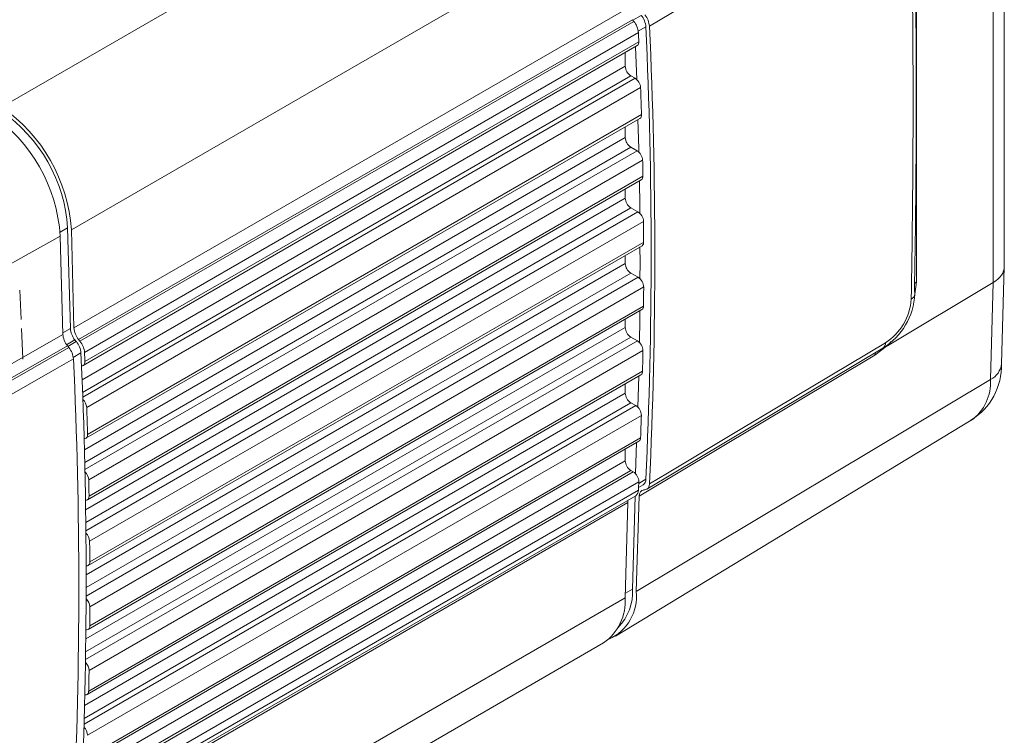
# Model space of a CAD drawing. Header units: millimetres. Extents: x 5 to 415, y 5 to 292.
# Tile 4 of 40: x 99 to 137, y 39 to 66. Entities that reach past the tile are written whole.
import ezdxf

# ---------------------------------------------------------------- set-up
doc = ezdxf.new("R2010")
doc.units = ezdxf.units.MM

msp = doc.modelspace()

# ---------------------------------------------------------------- linework, layer by layer
at = {"color": 7, "linetype": 'Continuous', "lineweight": 0}
for p, q in [((98.2, 62.993), (119.413, 75.239)), ((136.181, 56.279), (136.181, 71.608)), ((100.87, 58.294), (122.083, 70.54)), ((133.237, 69.095), (133.237, 56.298)), ((100.971, 54.535), (122.184, 66.781)), ((122.378, 66.317), (122.699, 66.502)), ((122.361, 66.338), (101.148, 54.092)), ((101.199, 54.029), (122.412, 66.275)), ((122.875, 66.068), (122.582, 65.899)), ((122.588, 65.842), (101.375, 53.595)), ((101.39, 53.249), (122.603, 65.495)), ((101.281, 52.547), (122.085, 64.557)), ((122.297, 64.189), (101.3, 52.068)), ((101.307, 51.883), (122.46, 64.095)), ((122.672, 63.738), (101.459, 51.492)), ((101.493, 50.457), (122.706, 62.703)), ((101.37, 49.87), (122.085, 61.828)), ((122.297, 61.461), (101.382, 49.387)), ((101.388, 49.113), (122.538, 61.322)), ((122.75, 60.96), (101.537, 48.714)), ((101.548, 48.099), (122.762, 60.345)), ((101.417, 47.575), (122.085, 59.506)), ((122.297, 59.139), (101.423, 47.089)), ((101.427, 46.772), (122.572, 58.98)), ((122.784, 58.615), (101.571, 46.369)), ((100.439, 58.203), (100.729, 58.37)), ((92.098, 53.39), (100.446, 58.049)), ((101.576, 45.577), (122.79, 57.823)), ((101.437, 45.084), (122.085, 57.004)), ((122.297, 56.636), (101.437, 44.594)), ((101.436, 44.27), (122.578, 56.474)), ((133.237, 56.298), (133.174, 55.827)), ((136.073, 52.564), (136.181, 56.279)), ((122.79, 56.106), (101.576, 43.859)), ((101.572, 43.126), (122.785, 55.372)), ((100.545, 54.353), (100.832, 54.519)), ((101.424, 42.627), (122.085, 54.554)), ((92.201, 49.537), (100.547, 54.29)), ((101.009, 54.076), (100.69, 53.892)), ((100.741, 53.826), (101.061, 54.011)), ((101.414, 41.838), (122.55, 54.04)), ((122.297, 54.187), (101.418, 42.134)), ((132.272, 54.018), (132.131, 53.857)), ((100.723, 53.847), (92.378, 49.094)), ((101.238, 53.577), (100.941, 53.406)), ((122.763, 53.668), (101.549, 41.422)), ((132.111, 53.851), (132.094, 53.834)), ((131.645, 53.492), (122.613, 48.092)), ((101.534, 40.63), (122.747, 52.876)), ((136.073, 52.564), (122.507, 44.445)), ((122.297, 51.672), (101.364, 39.588)), ((101.377, 40.085), (122.085, 52.04)), ((101.357, 39.361), (122.489, 51.561)), ((122.701, 51.185), (101.488, 38.939)), ((101.459, 38.08), (122.672, 50.326)), ((101.29, 37.447), (122.085, 49.451)), ((101.264, 36.832), (122.392, 49.029)), ((122.297, 49.083), (101.269, 36.945)), ((122.603, 48.649), (101.39, 36.403)), ((122.6, 48.583), (122.875, 48.741)), ((101.375, 36.074), (122.588, 48.32)), ((122.184, 47.847), (100.971, 35.601)), ((122.366, 44.536), (122.088, 44.375)), ((100.87, 31.958), (122.083, 44.204))]:
    msp.add_line(p, q, dxfattribs=at)
at = {"color": 7, "linetype": 'Continuous', "lineweight": 15}
for p, q in [((136.602, 56.887), (136.602, 72.21)), ((122.361, 66.338), (122.412, 66.275)), ((101.328, 53.099), (122.542, 65.345)), ((122.473, 65.305), (122.523, 64.048)), ((122.085, 65.081), (122.085, 64.557)), ((122.297, 64.189), (122.46, 64.095)), ((101.431, 50.311), (122.644, 62.557)), ((122.085, 62.234), (122.085, 61.828)), ((122.297, 61.461), (122.538, 61.322)), ((101.486, 47.957), (122.7, 60.203)), ((122.085, 59.848), (122.085, 59.506)), ((122.297, 59.139), (122.572, 58.98)), ((100.832, 54.519), (100.729, 58.37)), ((100.87, 58.294), (100.971, 54.535)), ((100.547, 54.29), (100.446, 58.049)), ((101.514, 45.438), (122.728, 57.684)), ((122.085, 57.313), (122.085, 57.004)), ((122.297, 56.636), (122.578, 56.474)), ((136.494, 53.162), (136.602, 56.872)), ((136.181, 56.279), (132.131, 53.857)), ((98.951, 54.855), (98.894, 55.984)), ((101.51, 42.991), (122.723, 55.237)), ((122.085, 54.869), (122.085, 54.554)), ((101.009, 54.076), (101.061, 54.011)), ((101.148, 54.092), (101.199, 54.029)), ((122.297, 54.187), (122.55, 54.04)), ((100.774, 53.784), (100.723, 53.847)), ((122.911, 48.359), (131.948, 53.761)), ((131.948, 53.761), (131.956, 53.766)), ((101.471, 40.499), (122.685, 52.745)), ((122.599, 52.695), (122.567, 51.499)), ((122.085, 52.398), (122.085, 52.04)), ((122.297, 51.672), (122.489, 51.561)), ((121.705, 42.735), (135.339, 50.999)), ((101.397, 37.953), (122.61, 50.199)), ((122.085, 49.895), (122.085, 49.451)), ((122.521, 50.147), (122.472, 48.964)), ((122.297, 49.083), (122.392, 49.029)), ((122.593, 48.431), (122.772, 48.534)), ((122.836, 48.335), (122.789, 48.331)), ((101.272, 35.866), (122.485, 48.113)), ((122.465, 48.101), (122.366, 44.536)), ((122.613, 48.092), (122.507, 44.445)), ((122.083, 44.204), (122.184, 47.847)), ((100.043, 30.229), (121.256, 42.475))]:
    msp.add_line(p, q, dxfattribs=at)
at = {"color": 7, "linetype": 'Continuous', "lineweight": 0, "flags": 128}
for points in [[(129.479, 69.953), (128.785, 69.538), (126.006, 67.876), (123.012, 66.087)], [(133.237, 56.298), (133.195, 56.269), (133.164, 56.242)], [(123.012, 48.565), (123.707, 48.98), (126.485, 50.641), (132.051, 53.968)], [(92.431, 49.029), (96.534, 51.367), (100.774, 53.784)], [(132.094, 53.834), (132.079, 53.821), (131.645, 53.492)], [(131.661, 53.589), (131.659, 53.586), (131.645, 53.492)], [(100.951, 53.351), (100.232, 52.941), (97.356, 51.302), (92.607, 48.595)]]:
    msp.add_lwpolyline(points, dxfattribs=at)
at = {"color": 7, "linetype": 'Continuous', "lineweight": 15, "flags": 128}
for points in [[(122.572, 62.516), (122.6, 61.407), (122.603, 61.272)], [(122.625, 60.16), (122.638, 59.219), (122.641, 58.927)], [(122.649, 57.639), (122.65, 57.045), (122.649, 56.419)], [(122.641, 55.19), (122.638, 54.885), (122.625, 53.982)], [(99.017, 53.344), (99.017, 53.363), (98.967, 54.519)], [(132.131, 53.857), (132.117, 53.85), (132.113, 53.849), (132.112, 53.85), (132.111, 53.851)], [(101.259, 53.085), (101.262, 53.085), (101.3, 53.087), (101.332, 53.101), (101.358, 53.125), (101.377, 53.159), (101.388, 53.2), (101.39, 53.249)], [(101.358, 50.298), (101.363, 50.298), (101.401, 50.3), (101.433, 50.313), (101.459, 50.336), (101.479, 50.369), (101.49, 50.41), (101.493, 50.457)], [(101.411, 47.944), (101.419, 47.943), (101.456, 47.945), (101.488, 47.957), (101.514, 47.98), (101.534, 48.012), (101.545, 48.052), (101.548, 48.099)], [(101.436, 45.426), (101.446, 45.425), (101.483, 45.426), (101.515, 45.438), (101.541, 45.46), (101.561, 45.492), (101.573, 45.531), (101.576, 45.577)]]:
    msp.add_lwpolyline(points, dxfattribs=at)
at = {"color": 7, "linetype": 'Continuous', "lineweight": 0}
for centre, radius, start, end in [((-272.671, 63.197), 405.778, 358.93203, 0.73306), ((132.912, 55.871), 0.268, 297.813, 352.0628), ((130.877, 55.787), 2.165, 302.8297, 355.9544), ((131.804, 53.961), 0.247, 308.0319, 1.7174), ((135.744, 53.243), 0.755, 295.895, 353.8246), ((134.28, 52.451), 1.797, 306.1195, 3.6106)]:
    msp.add_arc(centre, radius, start, end, dxfattribs=at)
at = {"color": 7, "linetype": 'Continuous', "lineweight": 15}
for centre, radius, start, end in [((122.096, 66.004), 0.782, 4.6944, 39.5484), ((122.231, 66.021), 0.784, 4.7763, 39.4896), ((121.809, 65.777), 0.782, 4.7151, 39.5463), ((-65.253, 57.405), 188.327, 357.36333, 2.63667), ((-65.298, 57.326), 188.514, 357.33631, 2.66369), ((-80.838, 56.625), 203.635, 2.49647, 2.59413), ((122.456, 65.468), 0.15, 304.8838, 10.3331), ((122.545, 64.578), 0.461, 182.6055, 237.3945), ((122.21, 63.705), 0.464, 4.0682, 57.2907), ((-76.616, 56.787), 199.409, 1.70003, 1.99743), ((94.658, 57.873), 6.226, 3.8773, 55.3288), ((94.234, 57.628), 6.226, 3.8773, 55.3288), ((94.828, 57.97), 5.914, 3.8773, 55.3288), ((122.56, 62.679), 0.148, 304.6088, 9.3529), ((122.545, 61.849), 0.461, 182.6055, 237.3945), ((122.288, 60.932), 0.463, 3.4746, 57.3304), ((-72.178, 56.901), 194.97, 1.01204, 1.19289), ((122.617, 60.323), 0.146, 304.3796, 8.5051), ((122.545, 59.527), 0.461, 182.6055, 237.3945), ((122.323, 58.591), 0.462, 2.9667, 57.367), ((-67.965, 56.956), 190.756, 0.26034, 0.49815), ((122.646, 57.804), 0.144, 304.1379, 7.5773), ((122.545, 57.025), 0.461, 182.6055, 237.3945), ((122.329, 56.086), 0.461, 2.4167, 57.4094), ((-63.67, 56.956), 186.462, 359.51325, 359.73856), ((130.606, 55.957), 2.571, 301.6331, 357.2558), ((132.977, 55.848), 0.2, 356.1194, 25.3548), ((122.636, 55.359), 0.15, 305.5042, 5.0565), ((101.606, 54.571), 0.776, 183.8673, 219.6349), ((101.745, 54.587), 0.776, 183.8673, 219.6349), ((122.545, 54.575), 0.461, 182.6055, 237.3945), ((100.459, 53.513), 0.782, 4.6944, 39.5484), ((100.596, 53.531), 0.782, 4.7151, 39.5463), ((122.303, 53.653), 0.46, 1.8751, 57.454), ((100.171, 53.286), 0.782, 4.7235, 39.538), ((-86.89, 44.914), 188.327, 357.36333, 2.63667), ((-102.052, 44.379), 203.635, 2.49647, 2.59413), ((-59.4, 56.9), 182.191, 358.73436, 358.98349), ((-87.36, 44.59), 188.514, 357.33632, 2.66368), ((122.6, 52.865), 0.148, 305.2133, 4.1523), ((134.054, 53.093), 2.441, 301.3386, 1.6146), ((100.984, 51.454), 0.476, 4.5285, 46.9389), ((122.545, 52.061), 0.461, 182.6055, 237.3945), ((-97.829, 44.541), 199.409, 1.70003, 1.99743), ((122.243, 51.174), 0.458, 1.3156, 57.503), ((-55.05, 56.783), 177.839, 357.91927, 358.19601), ((122.527, 50.318), 0.145, 304.9197, 3.2045), ((122.545, 49.472), 0.461, 182.6055, 237.3945), ((101.063, 48.682), 0.475, 3.9384, 46.4074), ((122.146, 48.643), 0.457, 0.7359, 57.5569), ((-93.391, 44.655), 194.97, 1.01204, 1.19289), ((-51.133, 56.625), 173.92, 357.26295, 357.37144), ((122.634, 48.732), 0.242, 304.9305, 2.2447), ((122.347, 48.311), 0.241, 304.9214, 2.2108), ((122.801, 48.544), 0.212, 279.4622, 5.5737), ((122.532, 47.842), 0.348, 162.176, 179.2655), ((101.098, 46.34), 0.474, 3.4313, 45.9574), ((-89.178, 44.71), 190.756, 0.26034, 0.49815), ((120.393, 44.439), 1.975, 315.8956, 2.8155), ((101.105, 43.836), 0.472, 2.8796, 45.4746), ((120.131, 44.076), 1.956, 305.0943, 3.7726), ((120.719, 44.257), 1.798, 294.2225, 6.0074), ((-84.883, 44.71), 186.462, 359.51325, 359.73856), ((101.446, 43.106), 0.128, 262.1051, 9.0986), ((101.079, 41.403), 0.471, 2.334, 45.004), ((-80.613, 44.654), 182.191, 358.73436, 358.98349), ((101.408, 40.612), 0.126, 260.3145, 7.9626), ((101.02, 38.924), 0.469, 1.7678, 44.5225)]:
    msp.add_arc(centre, radius, start, end, dxfattribs=at)
for centre, major_axis, ratio, start_param, end_param in [((71.035, 188.609), (-40.375, 203.844), 0.232064, 3.958631, 4.038075), ((135.102, 56.901), (1.5, -0.022), 0.586689, 5.523724, 6.291669), ((100.9, 54.099), (-0.25, 0.433), 0.577483, 0.817057, 1.832498), ((122.966, 47.875), (-0.25, 0.433), 0.577382, 6.021315, 7.035675)]:
    msp.add_ellipse(centre, major_axis=major_axis, ratio=ratio, start_param=start_param, end_param=end_param, dxfattribs=at)

doc.saveas('drawing.dxf')
